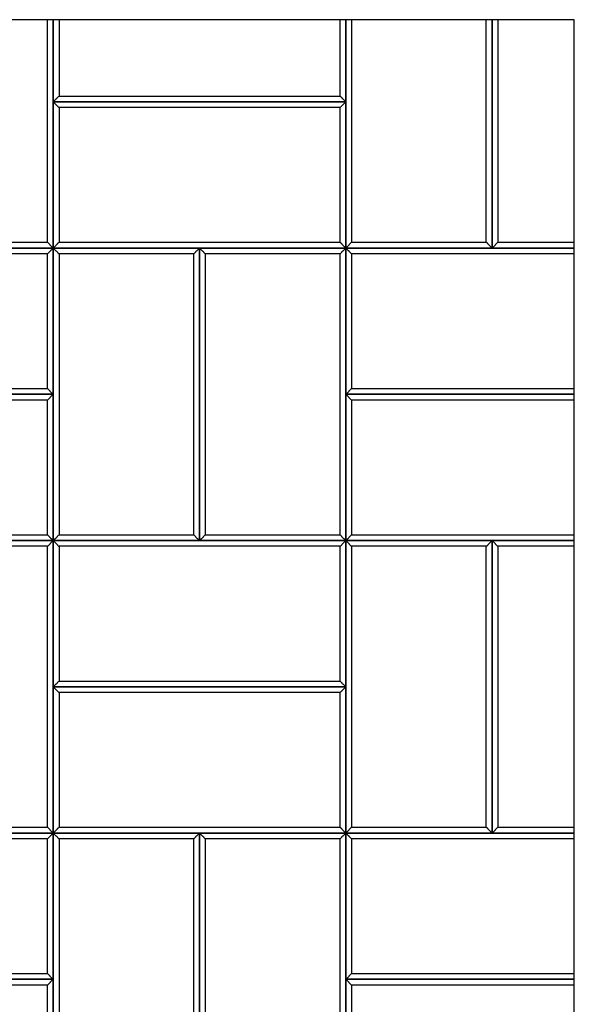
# Model space of a CAD drawing. Header units: millimetres. Extents: x 3599.64 to 3608.29, y 2161.69 to 2166.79.
# Tile 15 of 22: x 3605.49 to 3606.06, y 2162.65 to 2163.66. Entities that reach past the tile are written whole.
import ezdxf

# ---------------------------------------------------------------- set-up
doc = ezdxf.new("R2010")
doc.units = ezdxf.units.MM
doc.layers.add('Default', color=7, linetype='Continuous', true_color=0x000000)
doc.layers.add('Make2D$Visible$Curves', color=7, linetype='Continuous', true_color=0x000000)

# ---------------------------------------------------------------- blocks, each defined once
blk = doc.blocks.new('Wisteria3')
at = {"layer": 'Default'}
blk.add_lwpolyline([(3604.0917, 2161.6887), (3606.0602, 2161.6887), (3606.0602, 2163.6572), (3604.0917, 2163.6572)], close=True, dxfattribs=at)
at = {"layer": 'Make2D$Visible$Curves', "color": 18, "lineweight": -3, "true_color": 0x000000}
for points, degree in [([(3605.52, 2163.4289), (3605.52, 2163.543), (3605.52, 2163.6572)], 2), ([(3605.5259, 2163.423), (3605.5259, 2163.5401), (3605.5259, 2163.6572)], 2), ([(3605.5259, 2163.6572), (3605.5259, 2163.6151), (3605.5259, 2163.573)], 2), ([(3605.5319, 2163.6572), (3605.5319, 2163.618), (3605.5319, 2163.5789)], 2), ([(3605.82, 2163.5789), (3605.82, 2163.618), (3605.82, 2163.6572)], 2), ([(3605.8259, 2163.573), (3605.8259, 2163.6151), (3605.8259, 2163.6572)], 2), ([(3605.8259, 2163.6572), (3605.8259, 2163.5401), (3605.8259, 2163.423)], 2), ([(3605.8319, 2163.6572), (3605.8319, 2163.543), (3605.8319, 2163.4289)], 2), ([(3605.97, 2163.4289), (3605.97, 2163.543), (3605.97, 2163.6572)], 2), ([(3605.9759, 2163.6572), (3605.9759, 2163.5401), (3605.9759, 2163.423)], 2), ([(3605.9759, 2163.423), (3605.9759, 2163.5401), (3605.9759, 2163.6572)], 2), ([(3605.9819, 2163.6572), (3605.9819, 2163.543), (3605.9819, 2163.4289)], 2), ([(3605.5259, 2163.573), (3605.5262, 2163.5732), (3605.5266, 2163.5736), (3605.5273, 2163.5743), (3605.5279, 2163.5749), (3605.5286, 2163.5756), (3605.5292, 2163.5762), (3605.5299, 2163.5769), (3605.5305, 2163.5776), (3605.5312, 2163.5782), (3605.5316, 2163.5786), (3605.5319, 2163.5789)], 3), ([(3605.5319, 2163.5789), (3605.6759, 2163.5789), (3605.82, 2163.5789)], 2), ([(3605.82, 2163.5789), (3605.8203, 2163.5786), (3605.8207, 2163.5782), (3605.8214, 2163.5776), (3605.822, 2163.5769), (3605.8227, 2163.5762), (3605.8233, 2163.5756), (3605.824, 2163.5749), (3605.8246, 2163.5743), (3605.8253, 2163.5736), (3605.8257, 2163.5732), (3605.8259, 2163.573)], 3), ([(3605.5259, 2163.573), (3605.5262, 2163.5727), (3605.5266, 2163.5723), (3605.5273, 2163.5716), (3605.5279, 2163.571), (3605.5286, 2163.5703), (3605.5292, 2163.5697), (3605.5299, 2163.569), (3605.5305, 2163.5684), (3605.5312, 2163.5677), (3605.5316, 2163.5673), (3605.5319, 2163.5671)], 3), ([(3605.5259, 2163.573), (3605.5259, 2163.498), (3605.5259, 2163.423)], 2), ([(3605.8259, 2163.573), (3605.6759, 2163.573), (3605.5259, 2163.573)], 2), ([(3605.5259, 2163.573), (3605.6759, 2163.573), (3605.8259, 2163.573)], 2), ([(3605.8259, 2163.573), (3605.8257, 2163.5727), (3605.8253, 2163.5723), (3605.8246, 2163.5716), (3605.824, 2163.571), (3605.8233, 2163.5703), (3605.8227, 2163.5697), (3605.822, 2163.569), (3605.8214, 2163.5684), (3605.8207, 2163.5677), (3605.8203, 2163.5673), (3605.82, 2163.5671)], 3), ([(3605.8259, 2163.423), (3605.8259, 2163.498), (3605.8259, 2163.573)], 2), ([(3605.82, 2163.5671), (3605.6759, 2163.5671), (3605.5319, 2163.5671)], 2), ([(3605.5319, 2163.5671), (3605.5319, 2163.498), (3605.5319, 2163.4289)], 2), ([(3605.82, 2163.4289), (3605.82, 2163.498), (3605.82, 2163.5671)], 2), ([(3605.3819, 2163.4289), (3605.4509, 2163.4289), (3605.52, 2163.4289)], 2), ([(3605.5259, 2163.423), (3605.5257, 2163.4232), (3605.5253, 2163.4236), (3605.5246, 2163.4243), (3605.524, 2163.4249), (3605.5233, 2163.4256), (3605.5227, 2163.4262), (3605.522, 2163.4269), (3605.5214, 2163.4276), (3605.5207, 2163.4282), (3605.5203, 2163.4286), (3605.52, 2163.4289)], 3), ([(3605.5259, 2163.423), (3605.5262, 2163.4232), (3605.5266, 2163.4236), (3605.5273, 2163.4243), (3605.5279, 2163.4249), (3605.5286, 2163.4256), (3605.5292, 2163.4262), (3605.5299, 2163.4269), (3605.5305, 2163.4276), (3605.5312, 2163.4282), (3605.5316, 2163.4286), (3605.5319, 2163.4289)], 3), ([(3605.5319, 2163.4289), (3605.6759, 2163.4289), (3605.82, 2163.4289)], 2), ([(3605.82, 2163.4289), (3605.8203, 2163.4286), (3605.8207, 2163.4282), (3605.8214, 2163.4276), (3605.822, 2163.4269), (3605.8227, 2163.4262), (3605.8233, 2163.4256), (3605.824, 2163.4249), (3605.8246, 2163.4243), (3605.8253, 2163.4236), (3605.8257, 2163.4232), (3605.8259, 2163.423)], 3), ([(3605.8319, 2163.4289), (3605.8316, 2163.4286), (3605.8312, 2163.4282), (3605.8305, 2163.4276), (3605.8299, 2163.4269), (3605.8292, 2163.4262), (3605.8286, 2163.4256), (3605.8279, 2163.4249), (3605.8273, 2163.4243), (3605.8266, 2163.4236), (3605.8262, 2163.4232), (3605.8259, 2163.423)], 3), ([(3605.8319, 2163.4289), (3605.9009, 2163.4289), (3605.97, 2163.4289)], 2), ([(3605.9759, 2163.423), (3605.9757, 2163.4232), (3605.9753, 2163.4236), (3605.9746, 2163.4243), (3605.974, 2163.4249), (3605.9733, 2163.4256), (3605.9727, 2163.4262), (3605.972, 2163.4269), (3605.9714, 2163.4276), (3605.9707, 2163.4282), (3605.9703, 2163.4286), (3605.97, 2163.4289)], 3), ([(3605.9819, 2163.4289), (3605.9816, 2163.4286), (3605.9812, 2163.4282), (3605.9805, 2163.4276), (3605.9799, 2163.4269), (3605.9792, 2163.4262), (3605.9786, 2163.4256), (3605.9779, 2163.4249), (3605.9773, 2163.4243), (3605.9766, 2163.4236), (3605.9762, 2163.4232), (3605.9759, 2163.423)], 3), ([(3605.9819, 2163.4289), (3606.021, 2163.4289), (3606.0602, 2163.4289)], 2), ([(3605.5259, 2163.423), (3605.3759, 2163.423), (3605.2259, 2163.423)], 2), ([(3605.52, 2163.4171), (3605.3759, 2163.4171), (3605.2319, 2163.4171)], 2), ([(3605.3759, 2163.423), (3605.4509, 2163.423), (3605.5259, 2163.423)], 2), ([(3605.5259, 2163.423), (3605.5257, 2163.4227), (3605.5253, 2163.4223), (3605.5246, 2163.4216), (3605.524, 2163.421), (3605.5233, 2163.4203), (3605.5227, 2163.4197), (3605.522, 2163.419), (3605.5214, 2163.4184), (3605.5207, 2163.4177), (3605.5203, 2163.4173), (3605.52, 2163.4171)], 3), ([(3605.52, 2163.2789), (3605.52, 2163.348), (3605.52, 2163.4171)], 2), ([(3605.5259, 2163.423), (3605.6759, 2163.423), (3605.8259, 2163.423)], 2), ([(3605.5259, 2163.273), (3605.5259, 2163.348), (3605.5259, 2163.423)], 2), ([(3605.5259, 2163.423), (3605.5262, 2163.4227), (3605.5266, 2163.4223), (3605.5273, 2163.4216), (3605.5279, 2163.421), (3605.5286, 2163.4203), (3605.5292, 2163.4197), (3605.5299, 2163.419), (3605.5305, 2163.4184), (3605.5312, 2163.4177), (3605.5316, 2163.4173), (3605.5319, 2163.4171)], 3), ([(3605.5259, 2163.423), (3605.5259, 2163.273), (3605.5259, 2163.123)], 2), ([(3605.6759, 2163.423), (3605.6009, 2163.423), (3605.5259, 2163.423)], 2), ([(3605.67, 2163.4171), (3605.6009, 2163.4171), (3605.5319, 2163.4171)], 2), ([(3605.5319, 2163.4171), (3605.5319, 2163.273), (3605.5319, 2163.1289)], 2), ([(3605.67, 2163.4171), (3605.6703, 2163.4173), (3605.6707, 2163.4177), (3605.6714, 2163.4184), (3605.672, 2163.419), (3605.6727, 2163.4197), (3605.6733, 2163.4203), (3605.674, 2163.421), (3605.6746, 2163.4216), (3605.6753, 2163.4223), (3605.6757, 2163.4227), (3605.6759, 2163.423)], 3), ([(3605.67, 2163.1289), (3605.67, 2163.273), (3605.67, 2163.4171)], 2), ([(3605.6759, 2163.423), (3605.6762, 2163.4227), (3605.6766, 2163.4223), (3605.6773, 2163.4216), (3605.6779, 2163.421), (3605.6786, 2163.4203), (3605.6792, 2163.4197), (3605.6799, 2163.419), (3605.6805, 2163.4184), (3605.6812, 2163.4177), (3605.6816, 2163.4173), (3605.6819, 2163.4171)], 3), ([(3605.6759, 2163.423), (3605.6759, 2163.273), (3605.6759, 2163.123)], 2), ([(3605.8259, 2163.423), (3605.7509, 2163.423), (3605.6759, 2163.423)], 2), ([(3605.6759, 2163.123), (3605.6759, 2163.273), (3605.6759, 2163.423)], 2), ([(3605.82, 2163.4171), (3605.7509, 2163.4171), (3605.6819, 2163.4171)], 2), ([(3605.6819, 2163.4171), (3605.6819, 2163.273), (3605.6819, 2163.1289)], 2), ([(3605.82, 2163.4171), (3605.8203, 2163.4173), (3605.8207, 2163.4177), (3605.8214, 2163.4184), (3605.822, 2163.419), (3605.8227, 2163.4197), (3605.8233, 2163.4203), (3605.824, 2163.421), (3605.8246, 2163.4216), (3605.8253, 2163.4223), (3605.8257, 2163.4227), (3605.8259, 2163.423)], 3), ([(3605.82, 2163.1289), (3605.82, 2163.273), (3605.82, 2163.4171)], 2), ([(3606.0602, 2163.423), (3605.9431, 2163.423), (3605.8259, 2163.423)], 2), ([(3605.8259, 2163.123), (3605.8259, 2163.273), (3605.8259, 2163.423)], 2), ([(3605.8259, 2163.423), (3605.9009, 2163.423), (3605.9759, 2163.423)], 2), ([(3605.8259, 2163.423), (3605.8259, 2163.348), (3605.8259, 2163.273)], 2), ([(3605.8319, 2163.4171), (3605.8316, 2163.4173), (3605.8312, 2163.4177), (3605.8305, 2163.4184), (3605.8299, 2163.419), (3605.8292, 2163.4197), (3605.8286, 2163.4203), (3605.8279, 2163.421), (3605.8273, 2163.4216), (3605.8266, 2163.4223), (3605.8262, 2163.4227), (3605.8259, 2163.423)], 3), ([(3606.0602, 2163.4171), (3605.946, 2163.4171), (3605.8319, 2163.4171)], 2), ([(3605.8319, 2163.4171), (3605.8319, 2163.348), (3605.8319, 2163.2789)], 2), ([(3605.9759, 2163.423), (3606.0181, 2163.423), (3606.0602, 2163.423)], 2), ([(3605.2319, 2163.2789), (3605.3759, 2163.2789), (3605.52, 2163.2789)], 2), ([(3605.5259, 2163.273), (3605.5257, 2163.2732), (3605.5253, 2163.2736), (3605.5246, 2163.2743), (3605.524, 2163.2749), (3605.5233, 2163.2756), (3605.5227, 2163.2762), (3605.522, 2163.2769), (3605.5214, 2163.2776), (3605.5207, 2163.2782), (3605.5203, 2163.2786), (3605.52, 2163.2789)], 3), ([(3605.8259, 2163.273), (3605.8262, 2163.2732), (3605.8266, 2163.2736), (3605.8273, 2163.2743), (3605.8279, 2163.2749), (3605.8286, 2163.2756), (3605.8292, 2163.2762), (3605.8299, 2163.2769), (3605.8305, 2163.2776), (3605.8312, 2163.2782), (3605.8316, 2163.2786), (3605.8319, 2163.2789)], 3), ([(3605.8319, 2163.2789), (3605.946, 2163.2789), (3606.0602, 2163.2789)], 2), ([(3605.5259, 2163.273), (3605.3759, 2163.273), (3605.2259, 2163.273)], 2), ([(3605.2259, 2163.273), (3605.3759, 2163.273), (3605.5259, 2163.273)], 2), ([(3605.52, 2163.2671), (3605.3759, 2163.2671), (3605.2319, 2163.2671)], 2), ([(3605.5259, 2163.273), (3605.5257, 2163.2727), (3605.5253, 2163.2723), (3605.5246, 2163.2716), (3605.524, 2163.271), (3605.5233, 2163.2703), (3605.5227, 2163.2697), (3605.522, 2163.269), (3605.5214, 2163.2684), (3605.5207, 2163.2677), (3605.5203, 2163.2673), (3605.52, 2163.2671)], 3), ([(3605.52, 2163.1289), (3605.52, 2163.198), (3605.52, 2163.2671)], 2), ([(3605.5259, 2163.123), (3605.5259, 2163.198), (3605.5259, 2163.273)], 2), ([(3606.0602, 2163.273), (3605.9431, 2163.273), (3605.8259, 2163.273)], 2), ([(3605.8259, 2163.273), (3605.9431, 2163.273), (3606.0602, 2163.273)], 2), ([(3605.8259, 2163.273), (3605.8259, 2163.198), (3605.8259, 2163.123)], 2), ([(3605.8319, 2163.2671), (3605.8316, 2163.2673), (3605.8312, 2163.2677), (3605.8305, 2163.2684), (3605.8299, 2163.269), (3605.8292, 2163.2697), (3605.8286, 2163.2703), (3605.8279, 2163.271), (3605.8273, 2163.2716), (3605.8266, 2163.2723), (3605.8262, 2163.2727), (3605.8259, 2163.273)], 3), ([(3606.0602, 2163.2671), (3605.946, 2163.2671), (3605.8319, 2163.2671)], 2), ([(3605.8319, 2163.2671), (3605.8319, 2163.198), (3605.8319, 2163.1289)], 2), ([(3605.2319, 2163.1289), (3605.3759, 2163.1289), (3605.52, 2163.1289)], 2), ([(3605.5259, 2163.123), (3605.5257, 2163.1232), (3605.5253, 2163.1236), (3605.5246, 2163.1243), (3605.524, 2163.1249), (3605.5233, 2163.1256), (3605.5227, 2163.1262), (3605.522, 2163.1269), (3605.5214, 2163.1276), (3605.5207, 2163.1282), (3605.5203, 2163.1286), (3605.52, 2163.1289)], 3), ([(3605.5259, 2163.123), (3605.5262, 2163.1232), (3605.5266, 2163.1236), (3605.5273, 2163.1243), (3605.5279, 2163.1249), (3605.5286, 2163.1256), (3605.5292, 2163.1262), (3605.5299, 2163.1269), (3605.5305, 2163.1276), (3605.5312, 2163.1282), (3605.5316, 2163.1286), (3605.5319, 2163.1289)], 3), ([(3605.5319, 2163.1289), (3605.6009, 2163.1289), (3605.67, 2163.1289)], 2), ([(3605.6759, 2163.123), (3605.6757, 2163.1232), (3605.6753, 2163.1236), (3605.6746, 2163.1243), (3605.674, 2163.1249), (3605.6733, 2163.1256), (3605.6727, 2163.1262), (3605.672, 2163.1269), (3605.6714, 2163.1276), (3605.6707, 2163.1282), (3605.6703, 2163.1286), (3605.67, 2163.1289)], 3), ([(3605.6759, 2163.123), (3605.6762, 2163.1232), (3605.6766, 2163.1236), (3605.6773, 2163.1243), (3605.6779, 2163.1249), (3605.6786, 2163.1256), (3605.6792, 2163.1262), (3605.6799, 2163.1269), (3605.6805, 2163.1276), (3605.6812, 2163.1282), (3605.6816, 2163.1286), (3605.6819, 2163.1289)], 3), ([(3605.6819, 2163.1289), (3605.7509, 2163.1289), (3605.82, 2163.1289)], 2), ([(3605.8259, 2163.123), (3605.8257, 2163.1232), (3605.8253, 2163.1236), (3605.8246, 2163.1243), (3605.824, 2163.1249), (3605.8233, 2163.1256), (3605.8227, 2163.1262), (3605.822, 2163.1269), (3605.8214, 2163.1276), (3605.8207, 2163.1282), (3605.8203, 2163.1286), (3605.82, 2163.1289)], 3), ([(3605.8259, 2163.123), (3605.8262, 2163.1232), (3605.8266, 2163.1236), (3605.8273, 2163.1243), (3605.8279, 2163.1249), (3605.8286, 2163.1256), (3605.8292, 2163.1262), (3605.8299, 2163.1269), (3605.8305, 2163.1276), (3605.8312, 2163.1282), (3605.8316, 2163.1286), (3605.8319, 2163.1289)], 3), ([(3605.8319, 2163.1289), (3605.946, 2163.1289), (3606.0602, 2163.1289)], 2), ([(3605.2259, 2163.123), (3605.3759, 2163.123), (3605.5259, 2163.123)], 2), ([(3605.5259, 2163.123), (3605.4509, 2163.123), (3605.3759, 2163.123)], 2), ([(3605.52, 2163.1171), (3605.4509, 2163.1171), (3605.3819, 2163.1171)], 2), ([(3605.5259, 2163.123), (3605.5257, 2163.1227), (3605.5253, 2163.1223), (3605.5246, 2163.1216), (3605.524, 2163.121), (3605.5233, 2163.1203), (3605.5227, 2163.1197), (3605.522, 2163.119), (3605.5214, 2163.1184), (3605.5207, 2163.1177), (3605.5203, 2163.1173), (3605.52, 2163.1171)], 3), ([(3605.52, 2162.8289), (3605.52, 2162.973), (3605.52, 2163.1171)], 2), ([(3605.5259, 2163.123), (3605.6009, 2163.123), (3605.6759, 2163.123)], 2), ([(3605.5259, 2162.823), (3605.5259, 2162.973), (3605.5259, 2163.123)], 2), ([(3605.5259, 2163.123), (3605.5262, 2163.1227), (3605.5266, 2163.1223), (3605.5273, 2163.1216), (3605.5279, 2163.121), (3605.5286, 2163.1203), (3605.5292, 2163.1197), (3605.5299, 2163.119), (3605.5305, 2163.1184), (3605.5312, 2163.1177), (3605.5316, 2163.1173), (3605.5319, 2163.1171)], 3), ([(3605.5259, 2163.123), (3605.5259, 2163.048), (3605.5259, 2162.973)], 2), ([(3605.8259, 2163.123), (3605.6759, 2163.123), (3605.5259, 2163.123)], 2), ([(3605.82, 2163.1171), (3605.6759, 2163.1171), (3605.5319, 2163.1171)], 2), ([(3605.5319, 2163.1171), (3605.5319, 2163.048), (3605.5319, 2162.9789)], 2), ([(3605.6759, 2163.123), (3605.7509, 2163.123), (3605.8259, 2163.123)], 2), ([(3605.8259, 2163.123), (3605.8257, 2163.1227), (3605.8253, 2163.1223), (3605.8246, 2163.1216), (3605.824, 2163.121), (3605.8233, 2163.1203), (3605.8227, 2163.1197), (3605.822, 2163.119), (3605.8214, 2163.1184), (3605.8207, 2163.1177), (3605.8203, 2163.1173), (3605.82, 2163.1171)], 3), ([(3605.82, 2162.9789), (3605.82, 2163.048), (3605.82, 2163.1171)], 2), ([(3605.8259, 2163.123), (3605.9431, 2163.123), (3606.0602, 2163.123)], 2), ([(3605.8259, 2162.973), (3605.8259, 2163.048), (3605.8259, 2163.123)], 2), ([(3605.9759, 2163.123), (3605.9009, 2163.123), (3605.8259, 2163.123)], 2), ([(3605.8259, 2163.123), (3605.8259, 2162.973), (3605.8259, 2162.823)], 2), ([(3605.8259, 2163.123), (3605.8262, 2163.1227), (3605.8266, 2163.1223), (3605.8273, 2163.1216), (3605.8279, 2163.121), (3605.8286, 2163.1203), (3605.8292, 2163.1197), (3605.8299, 2163.119), (3605.8305, 2163.1184), (3605.8312, 2163.1177), (3605.8316, 2163.1173), (3605.8319, 2163.1171)], 3), ([(3605.97, 2163.1171), (3605.9009, 2163.1171), (3605.8319, 2163.1171)], 2), ([(3605.8319, 2163.1171), (3605.8319, 2162.973), (3605.8319, 2162.8289)], 2), ([(3605.9759, 2163.123), (3605.9757, 2163.1227), (3605.9753, 2163.1223), (3605.9746, 2163.1216), (3605.974, 2163.121), (3605.9733, 2163.1203), (3605.9727, 2163.1197), (3605.972, 2163.119), (3605.9714, 2163.1184), (3605.9707, 2163.1177), (3605.9703, 2163.1173), (3605.97, 2163.1171)], 3), ([(3605.97, 2162.8289), (3605.97, 2162.973), (3605.97, 2163.1171)], 2), ([(3606.0602, 2163.123), (3606.0181, 2163.123), (3605.9759, 2163.123)], 2), ([(3605.9759, 2163.123), (3605.9759, 2162.973), (3605.9759, 2162.823)], 2), ([(3605.9759, 2163.123), (3605.9762, 2163.1227), (3605.9766, 2163.1223), (3605.9773, 2163.1216), (3605.9779, 2163.121), (3605.9786, 2163.1203), (3605.9792, 2163.1197), (3605.9799, 2163.119), (3605.9805, 2163.1184), (3605.9812, 2163.1177), (3605.9816, 2163.1173), (3605.9819, 2163.1171)], 3), ([(3605.9759, 2162.823), (3605.9759, 2162.973), (3605.9759, 2163.123)], 2), ([(3606.0602, 2163.1171), (3606.021, 2163.1171), (3605.9819, 2163.1171)], 2), ([(3605.9819, 2163.1171), (3605.9819, 2162.973), (3605.9819, 2162.8289)], 2), ([(3605.5259, 2162.973), (3605.5262, 2162.9732), (3605.5266, 2162.9736), (3605.5273, 2162.9743), (3605.5279, 2162.9749), (3605.5286, 2162.9756), (3605.5292, 2162.9762), (3605.5299, 2162.9769), (3605.5305, 2162.9776), (3605.5312, 2162.9782), (3605.5316, 2162.9786), (3605.5319, 2162.9789)], 3), ([(3605.5259, 2162.973), (3605.5262, 2162.9727), (3605.5266, 2162.9723), (3605.5273, 2162.9716), (3605.5279, 2162.971), (3605.5286, 2162.9703), (3605.5292, 2162.9697), (3605.5299, 2162.969), (3605.5305, 2162.9684), (3605.5312, 2162.9677), (3605.5316, 2162.9673), (3605.5319, 2162.9671)], 3), ([(3605.5259, 2162.973), (3605.5259, 2162.898), (3605.5259, 2162.823)], 2), ([(3605.8259, 2162.973), (3605.6759, 2162.973), (3605.5259, 2162.973)], 2), ([(3605.5259, 2162.973), (3605.6759, 2162.973), (3605.8259, 2162.973)], 2), ([(3605.5319, 2162.9789), (3605.6759, 2162.9789), (3605.82, 2162.9789)], 2), ([(3605.82, 2162.9789), (3605.8203, 2162.9786), (3605.8207, 2162.9782), (3605.8214, 2162.9776), (3605.822, 2162.9769), (3605.8227, 2162.9762), (3605.8233, 2162.9756), (3605.824, 2162.9749), (3605.8246, 2162.9743), (3605.8253, 2162.9736), (3605.8257, 2162.9732), (3605.8259, 2162.973)], 3), ([(3605.8259, 2162.973), (3605.8257, 2162.9727), (3605.8253, 2162.9723), (3605.8246, 2162.9716), (3605.824, 2162.971), (3605.8233, 2162.9703), (3605.8227, 2162.9697), (3605.822, 2162.969), (3605.8214, 2162.9684), (3605.8207, 2162.9677), (3605.8203, 2162.9673), (3605.82, 2162.9671)], 3), ([(3605.8259, 2162.823), (3605.8259, 2162.898), (3605.8259, 2162.973)], 2), ([(3605.82, 2162.9671), (3605.6759, 2162.9671), (3605.5319, 2162.9671)], 2), ([(3605.5319, 2162.9671), (3605.5319, 2162.898), (3605.5319, 2162.8289)], 2), ([(3605.82, 2162.8289), (3605.82, 2162.898), (3605.82, 2162.9671)], 2), ([(3605.5259, 2162.823), (3605.3759, 2162.823), (3605.2259, 2162.823)], 2), ([(3605.3759, 2162.823), (3605.4509, 2162.823), (3605.5259, 2162.823)], 2), ([(3605.3819, 2162.8289), (3605.4509, 2162.8289), (3605.52, 2162.8289)], 2), ([(3605.5259, 2162.823), (3605.5257, 2162.8232), (3605.5253, 2162.8236), (3605.5246, 2162.8243), (3605.524, 2162.8249), (3605.5233, 2162.8256), (3605.5227, 2162.8262), (3605.522, 2162.8269), (3605.5214, 2162.8276), (3605.5207, 2162.8282), (3605.5203, 2162.8286), (3605.52, 2162.8289)], 3), ([(3605.5259, 2162.823), (3605.5257, 2162.8227), (3605.5253, 2162.8223), (3605.5246, 2162.8216), (3605.524, 2162.821), (3605.5233, 2162.8203), (3605.5227, 2162.8197), (3605.522, 2162.819), (3605.5214, 2162.8184), (3605.5207, 2162.8177), (3605.5203, 2162.8173), (3605.52, 2162.8171)], 3), ([(3605.5259, 2162.823), (3605.5262, 2162.8232), (3605.5266, 2162.8236), (3605.5273, 2162.8243), (3605.5279, 2162.8249), (3605.5286, 2162.8256), (3605.5292, 2162.8262), (3605.5299, 2162.8269), (3605.5305, 2162.8276), (3605.5312, 2162.8282), (3605.5316, 2162.8286), (3605.5319, 2162.8289)], 3), ([(3605.5259, 2162.823), (3605.6759, 2162.823), (3605.8259, 2162.823)], 2), ([(3605.5259, 2162.673), (3605.5259, 2162.748), (3605.5259, 2162.823)], 2), ([(3605.5259, 2162.823), (3605.5262, 2162.8227), (3605.5266, 2162.8223), (3605.5273, 2162.8216), (3605.5279, 2162.821), (3605.5286, 2162.8203), (3605.5292, 2162.8197), (3605.5299, 2162.819), (3605.5305, 2162.8184), (3605.5312, 2162.8177), (3605.5316, 2162.8173), (3605.5319, 2162.8171)], 3), ([(3605.5259, 2162.823), (3605.5259, 2162.673), (3605.5259, 2162.523)], 2), ([(3605.6759, 2162.823), (3605.6009, 2162.823), (3605.5259, 2162.823)], 2), ([(3605.5319, 2162.8289), (3605.6759, 2162.8289), (3605.82, 2162.8289)], 2), ([(3605.67, 2162.8171), (3605.6703, 2162.8173), (3605.6707, 2162.8177), (3605.6714, 2162.8184), (3605.672, 2162.819), (3605.6727, 2162.8197), (3605.6733, 2162.8203), (3605.674, 2162.821), (3605.6746, 2162.8216), (3605.6753, 2162.8223), (3605.6757, 2162.8227), (3605.6759, 2162.823)], 3), ([(3605.6759, 2162.823), (3605.6762, 2162.8227), (3605.6766, 2162.8223), (3605.6773, 2162.8216), (3605.6779, 2162.821), (3605.6786, 2162.8203), (3605.6792, 2162.8197), (3605.6799, 2162.819), (3605.6805, 2162.8184), (3605.6812, 2162.8177), (3605.6816, 2162.8173), (3605.6819, 2162.8171)], 3), ([(3605.6759, 2162.823), (3605.6759, 2162.673), (3605.6759, 2162.523)], 2), ([(3605.8259, 2162.823), (3605.7509, 2162.823), (3605.6759, 2162.823)], 2), ([(3605.6759, 2162.523), (3605.6759, 2162.673), (3605.6759, 2162.823)], 2), ([(3605.82, 2162.8289), (3605.8203, 2162.8286), (3605.8207, 2162.8282), (3605.8214, 2162.8276), (3605.822, 2162.8269), (3605.8227, 2162.8262), (3605.8233, 2162.8256), (3605.824, 2162.8249), (3605.8246, 2162.8243), (3605.8253, 2162.8236), (3605.8257, 2162.8232), (3605.8259, 2162.823)], 3), ([(3605.82, 2162.8171), (3605.8203, 2162.8173), (3605.8207, 2162.8177), (3605.8214, 2162.8184), (3605.822, 2162.819), (3605.8227, 2162.8197), (3605.8233, 2162.8203), (3605.824, 2162.821), (3605.8246, 2162.8216), (3605.8253, 2162.8223), (3605.8257, 2162.8227), (3605.8259, 2162.823)], 3), ([(3605.8319, 2162.8289), (3605.8316, 2162.8286), (3605.8312, 2162.8282), (3605.8305, 2162.8276), (3605.8299, 2162.8269), (3605.8292, 2162.8262), (3605.8286, 2162.8256), (3605.8279, 2162.8249), (3605.8273, 2162.8243), (3605.8266, 2162.8236), (3605.8262, 2162.8232), (3605.8259, 2162.823)], 3), ([(3606.0602, 2162.823), (3605.9431, 2162.823), (3605.8259, 2162.823)], 2), ([(3605.8259, 2162.523), (3605.8259, 2162.673), (3605.8259, 2162.823)], 2), ([(3605.8259, 2162.823), (3605.9009, 2162.823), (3605.9759, 2162.823)], 2), ([(3605.8259, 2162.823), (3605.8259, 2162.748), (3605.8259, 2162.673)], 2), ([(3605.8319, 2162.8171), (3605.8316, 2162.8173), (3605.8312, 2162.8177), (3605.8305, 2162.8184), (3605.8299, 2162.819), (3605.8292, 2162.8197), (3605.8286, 2162.8203), (3605.8279, 2162.821), (3605.8273, 2162.8216), (3605.8266, 2162.8223), (3605.8262, 2162.8227), (3605.8259, 2162.823)], 3), ([(3605.8319, 2162.8289), (3605.9009, 2162.8289), (3605.97, 2162.8289)], 2), ([(3605.9759, 2162.823), (3605.9757, 2162.8232), (3605.9753, 2162.8236), (3605.9746, 2162.8243), (3605.974, 2162.8249), (3605.9733, 2162.8256), (3605.9727, 2162.8262), (3605.972, 2162.8269), (3605.9714, 2162.8276), (3605.9707, 2162.8282), (3605.9703, 2162.8286), (3605.97, 2162.8289)], 3), ([(3605.9819, 2162.8289), (3605.9816, 2162.8286), (3605.9812, 2162.8282), (3605.9805, 2162.8276), (3605.9799, 2162.8269), (3605.9792, 2162.8262), (3605.9786, 2162.8256), (3605.9779, 2162.8249), (3605.9773, 2162.8243), (3605.9766, 2162.8236), (3605.9762, 2162.8232), (3605.9759, 2162.823)], 3), ([(3605.9759, 2162.823), (3606.0181, 2162.823), (3606.0602, 2162.823)], 2), ([(3605.9819, 2162.8289), (3606.021, 2162.8289), (3606.0602, 2162.8289)], 2), ([(3605.52, 2162.8171), (3605.3759, 2162.8171), (3605.2319, 2162.8171)], 2), ([(3605.52, 2162.6789), (3605.52, 2162.748), (3605.52, 2162.8171)], 2), ([(3605.67, 2162.8171), (3605.6009, 2162.8171), (3605.5319, 2162.8171)], 2), ([(3605.5319, 2162.8171), (3605.5319, 2162.673), (3605.5319, 2162.5289)], 2), ([(3605.67, 2162.5289), (3605.67, 2162.673), (3605.67, 2162.8171)], 2), ([(3605.82, 2162.8171), (3605.7509, 2162.8171), (3605.6819, 2162.8171)], 2), ([(3605.6819, 2162.8171), (3605.6819, 2162.673), (3605.6819, 2162.5289)], 2), ([(3605.82, 2162.5289), (3605.82, 2162.673), (3605.82, 2162.8171)], 2), ([(3606.0602, 2162.8171), (3605.946, 2162.8171), (3605.8319, 2162.8171)], 2), ([(3605.8319, 2162.8171), (3605.8319, 2162.748), (3605.8319, 2162.6789)], 2), ([(3605.2319, 2162.6789), (3605.3759, 2162.6789), (3605.52, 2162.6789)], 2), ([(3605.5259, 2162.673), (3605.5257, 2162.6732), (3605.5253, 2162.6736), (3605.5246, 2162.6743), (3605.524, 2162.6749), (3605.5233, 2162.6756), (3605.5227, 2162.6762), (3605.522, 2162.6769), (3605.5214, 2162.6776), (3605.5207, 2162.6782), (3605.5203, 2162.6786), (3605.52, 2162.6789)], 3), ([(3605.8259, 2162.673), (3605.8262, 2162.6732), (3605.8266, 2162.6736), (3605.8273, 2162.6743), (3605.8279, 2162.6749), (3605.8286, 2162.6756), (3605.8292, 2162.6762), (3605.8299, 2162.6769), (3605.8305, 2162.6776), (3605.8312, 2162.6782), (3605.8316, 2162.6786), (3605.8319, 2162.6789)], 3), ([(3605.8319, 2162.6789), (3605.946, 2162.6789), (3606.0602, 2162.6789)], 2), ([(3605.5259, 2162.673), (3605.3759, 2162.673), (3605.2259, 2162.673)], 2), ([(3605.2259, 2162.673), (3605.3759, 2162.673), (3605.5259, 2162.673)], 2), ([(3605.5259, 2162.673), (3605.5257, 2162.6727), (3605.5253, 2162.6723), (3605.5246, 2162.6716), (3605.524, 2162.671), (3605.5233, 2162.6703), (3605.5227, 2162.6697), (3605.522, 2162.669), (3605.5214, 2162.6684), (3605.5207, 2162.6677), (3605.5203, 2162.6673), (3605.52, 2162.6671)], 3), ([(3605.5259, 2162.523), (3605.5259, 2162.598), (3605.5259, 2162.673)], 2), ([(3606.0602, 2162.673), (3605.9431, 2162.673), (3605.8259, 2162.673)], 2), ([(3605.8259, 2162.673), (3605.9431, 2162.673), (3606.0602, 2162.673)], 2), ([(3605.8259, 2162.673), (3605.8259, 2162.598), (3605.8259, 2162.523)], 2), ([(3605.8319, 2162.6671), (3605.8316, 2162.6673), (3605.8312, 2162.6677), (3605.8305, 2162.6684), (3605.8299, 2162.669), (3605.8292, 2162.6697), (3605.8286, 2162.6703), (3605.8279, 2162.671), (3605.8273, 2162.6716), (3605.8266, 2162.6723), (3605.8262, 2162.6727), (3605.8259, 2162.673)], 3), ([(3605.52, 2162.6671), (3605.3759, 2162.6671), (3605.2319, 2162.6671)], 2), ([(3605.52, 2162.5289), (3605.52, 2162.598), (3605.52, 2162.6671)], 2), ([(3606.0602, 2162.6671), (3605.946, 2162.6671), (3605.8319, 2162.6671)], 2), ([(3605.8319, 2162.6671), (3605.8319, 2162.598), (3605.8319, 2162.5289)], 2)]:
    blk.add_open_spline(points, degree=degree, dxfattribs=at)

msp = doc.modelspace()

# ---------------------------------------------------------------- block references
msp.add_blockref('Wisteria3', (0, 0))

doc.saveas('drawing.dxf')
